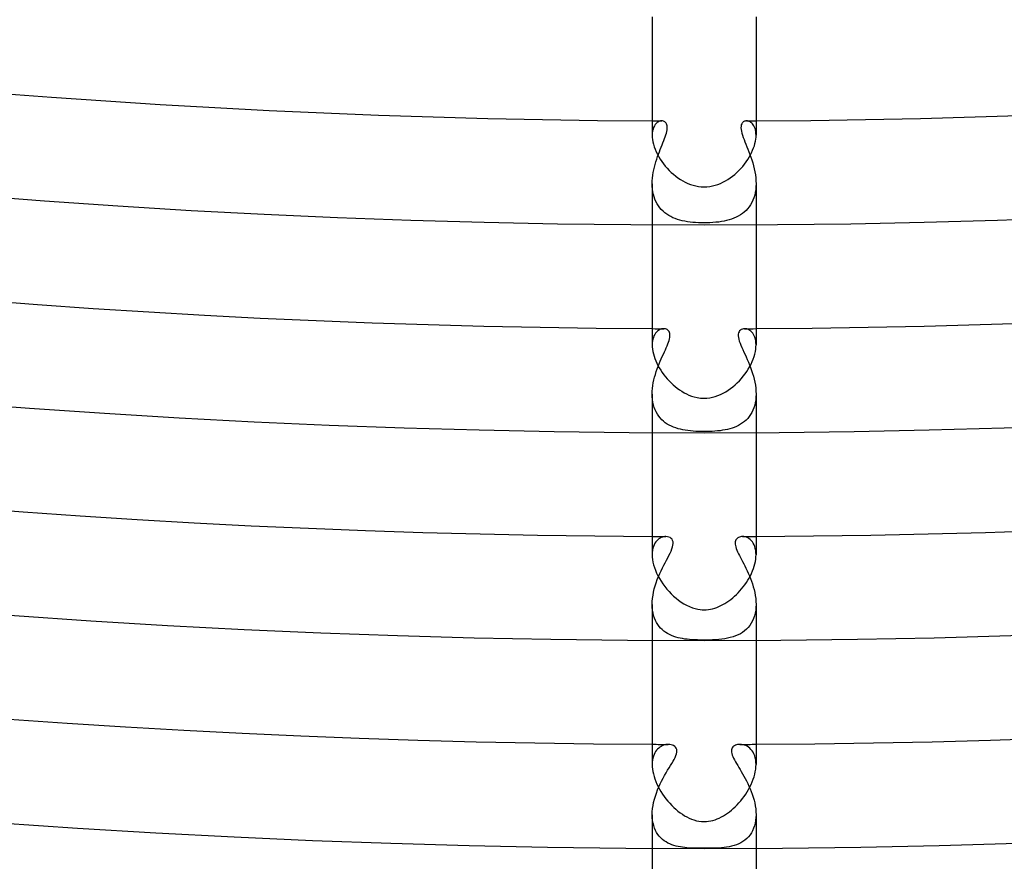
# Model space of a CAD drawing. Header units: millimetres. Extents: x -430 to 430, y -430 to 430.
# Tile 43 of 116: x -26 to 12, y -373 to -341. Entities that reach past the tile are written whole.
import ezdxf

# ---------------------------------------------------------------- set-up
doc = ezdxf.new("R2010")
doc.units = ezdxf.units.MM
doc.layers.add('HIDDEN', color=7, linetype='Continuous')
doc.layers.add('THICK', color=7, linetype='Continuous')

msp = doc.modelspace()

# ---------------------------------------------------------------- linework, layer by layer
at = {"layer": 'HIDDEN'}
for p, q in [((-1.846, -345.093), (-1.883, -345.136)), ((-1.806, -345.058), (-1.846, -345.093)), ((-1.763, -345.031), (-1.806, -345.058)), ((-1.72, -345.012), (-1.763, -345.031)), ((-1.676, -345), (-1.72, -345.012)), ((-1.631, -344.996), (-1.676, -345)), ((-1.599, -344.999), (-1.631, -344.996)), ((-1.568, -345.006), (-1.599, -344.999)), ((-1.538, -345.017), (-1.568, -345.006)), ((-1.51, -345.034), (-1.538, -345.017)), ((-1.485, -345.055), (-1.51, -345.034)), ((-1.464, -345.081), (-1.485, -345.055)), ((-1.446, -345.112), (-1.464, -345.081)), ((1.465, -345.078), (1.446, -345.111)), ((1.487, -345.053), (1.465, -345.078)), ((1.51, -345.034), (1.487, -345.053)), ((1.532, -345.02), (1.51, -345.034)), ((1.555, -345.01), (1.532, -345.02)), ((1.58, -345.002), (1.555, -345.01)), ((1.605, -344.998), (1.58, -345.002)), ((1.631, -344.996), (1.605, -344.998)), ((1.665, -344.998), (1.631, -344.996)), ((1.699, -345.005), (1.665, -344.998)), ((1.734, -345.017), (1.699, -345.005)), ((1.768, -345.033), (1.734, -345.017)), ((1.801, -345.055), (1.768, -345.033)), ((1.834, -345.081), (1.801, -345.055)), ((1.864, -345.113), (1.834, -345.081)), ((-1.996, -345.463), (-2, -345.549)), ((-1.985, -345.383), (-1.996, -345.463)), ((-1.968, -345.31), (-1.985, -345.383)), ((-1.945, -345.245), (-1.968, -345.31)), ((-1.916, -345.187), (-1.945, -345.245)), ((-1.883, -345.136), (-1.916, -345.187)), ((-1.472, -345.533), (-1.452, -345.465)), ((-1.452, -345.465), (-1.436, -345.401)), ((-1.432, -345.148), (-1.446, -345.112)), ((-1.436, -345.401), (-1.425, -345.341)), ((-1.422, -345.189), (-1.432, -345.148)), ((-1.425, -345.341), (-1.419, -345.286)), ((-1.418, -345.235), (-1.422, -345.189)), ((-1.419, -345.286), (-1.418, -345.235)), ((1.421, -345.203), (1.418, -345.261)), ((1.418, -345.261), (1.423, -345.324)), ((1.43, -345.153), (1.421, -345.203)), ((1.423, -345.324), (1.435, -345.394)), ((1.446, -345.111), (1.43, -345.153)), ((1.435, -345.394), (1.453, -345.469)), ((1.453, -345.469), (1.477, -345.548)), ((1.893, -345.15), (1.864, -345.113)), ((1.919, -345.191), (1.893, -345.15)), ((1.942, -345.238), (1.919, -345.191)), ((1.962, -345.29), (1.942, -345.238)), ((1.978, -345.347), (1.962, -345.29)), ((1.99, -345.409), (1.978, -345.347)), ((1.997, -345.476), (1.99, -345.409)), ((2, -345.548), (1.997, -345.476)), ((-1.619, -345.919), (-1.586, -345.836)), ((-1.586, -345.836), (-1.554, -345.756)), ((-1.554, -345.756), (-1.524, -345.679)), ((-1.524, -345.679), (-1.496, -345.604)), ((-1.496, -345.604), (-1.472, -345.533)), ((1.477, -345.548), (1.506, -345.631)), ((1.506, -345.631), (1.538, -345.716)), ((1.538, -345.716), (1.573, -345.805)), ((1.573, -345.805), (1.61, -345.896)), ((-1.76, -346.277), (-1.725, -346.184)), ((-1.725, -346.184), (-1.689, -346.093)), ((-1.689, -346.093), (-1.654, -346.005)), ((-1.654, -346.005), (-1.619, -345.919)), ((1.61, -345.896), (1.647, -345.989)), ((1.647, -345.989), (1.686, -346.085)), ((1.686, -346.085), (1.725, -346.185)), ((1.725, -346.185), (1.764, -346.288)), ((-1.889, -346.672), (-1.859, -346.57)), ((-1.859, -346.57), (-1.828, -346.47)), ((-1.828, -346.47), (-1.794, -346.373)), ((-1.794, -346.373), (-1.76, -346.277)), ((1.764, -346.288), (1.801, -346.393)), ((1.801, -346.393), (1.838, -346.502)), ((1.838, -346.502), (1.872, -346.612)), ((1.872, -346.612), (1.903, -346.725)), ((-1.977, -347.092), (-1.96, -346.985)), ((-1.96, -346.985), (-1.94, -346.88)), ((-1.94, -346.88), (-1.916, -346.775)), ((-1.916, -346.775), (-1.889, -346.672)), ((1.903, -346.725), (1.931, -346.84)), ((1.931, -346.84), (1.955, -346.955)), ((1.955, -346.955), (1.974, -347.07)), ((-2, -347.414), (-1.997, -347.307)), ((-1.997, -347.307), (-1.989, -347.199)), ((-1.989, -347.199), (-1.977, -347.092)), ((1.974, -347.07), (1.988, -347.186)), ((1.988, -347.186), (1.997, -347.301)), ((1.997, -347.301), (2, -347.416)), ((-1.997, -347.519), (-2, -347.414)), ((-2, -347.415), (-2, -348.994)), ((-1.989, -347.624), (-1.997, -347.519)), ((-1.975, -347.727), (-1.989, -347.624)), ((-1.954, -347.826), (-1.975, -347.727)), ((1.97, -347.752), (1.947, -347.857)), ((1.987, -347.643), (1.97, -347.752)), ((1.997, -347.531), (1.987, -347.643)), ((2, -347.416), (1.997, -347.531)), ((2, -347.415), (2, -348.994)), ((-1.928, -347.922), (-1.954, -347.826)), ((-1.896, -348.015), (-1.928, -347.922)), ((-1.857, -348.104), (-1.896, -348.015)), ((-1.813, -348.188), (-1.857, -348.104)), ((1.88, -348.052), (1.838, -348.143)), ((1.917, -347.957), (1.88, -348.052)), ((1.947, -347.857), (1.917, -347.957)), ((-1.763, -348.267), (-1.813, -348.188)), ((-1.709, -348.341), (-1.763, -348.267)), ((-1.649, -348.41), (-1.709, -348.341)), ((-1.584, -348.474), (-1.649, -348.41)), ((-1.515, -348.534), (-1.584, -348.474)), ((1.544, -348.51), (1.472, -348.567)), ((1.613, -348.447), (1.544, -348.51)), ((1.676, -348.38), (1.613, -348.447)), ((1.735, -348.306), (1.676, -348.38)), ((1.789, -348.227), (1.735, -348.306)), ((1.838, -348.143), (1.789, -348.227)), ((-1.442, -348.588), (-1.515, -348.534)), ((-1.365, -348.637), (-1.442, -348.588)), ((-1.284, -348.682), (-1.365, -348.637)), ((-1.201, -348.722), (-1.284, -348.682)), ((-1.114, -348.757), (-1.201, -348.722)), ((-1.025, -348.788), (-1.114, -348.757)), ((-0.934, -348.816), (-1.025, -348.788)), ((-0.84, -348.839), (-0.934, -348.816)), ((-0.744, -348.86), (-0.84, -348.839)), ((-0.644, -348.877), (-0.744, -348.86)), ((-0.542, -348.891), (-0.644, -348.877)), ((-0.437, -348.903), (-0.542, -348.891)), ((0.56, -348.889), (0.451, -348.901)), ((0.666, -348.873), (0.56, -348.889)), ((0.768, -348.855), (0.666, -348.873)), ((0.867, -348.833), (0.768, -348.855)), ((0.962, -348.808), (0.867, -348.833)), ((1.055, -348.779), (0.962, -348.808)), ((1.145, -348.745), (1.055, -348.779)), ((1.232, -348.708), (1.145, -348.745)), ((1.315, -348.665), (1.232, -348.708)), ((1.395, -348.619), (1.315, -348.665)), ((1.472, -348.567), (1.395, -348.619)), ((-0.329, -348.911), (-0.437, -348.903)), ((-0.22, -348.918), (-0.329, -348.911)), ((-0.11, -348.921), (-0.22, -348.918)), ((0, -348.922), (-0.11, -348.921)), ((0.113, -348.921), (0, -348.922)), ((0.226, -348.917), (0.113, -348.921)), ((0.34, -348.911), (0.226, -348.917)), ((0.451, -348.901), (0.34, -348.911)), ((-1.763, -353.063), (-1.802, -353.093)), ((-1.722, -353.039), (-1.763, -353.063)), ((-1.681, -353.02), (-1.722, -353.039)), ((-1.64, -353.007), (-1.681, -353.02)), ((-1.598, -352.999), (-1.64, -353.007)), ((-1.558, -352.997), (-1.598, -352.999)), ((-1.522, -352.999), (-1.558, -352.997)), ((-1.487, -353.006), (-1.522, -352.999)), ((-1.453, -353.017), (-1.487, -353.006)), ((-1.422, -353.033), (-1.453, -353.017)), ((-1.394, -353.053), (-1.422, -353.033)), ((-1.369, -353.079), (-1.394, -353.053)), ((1.398, -353.05), (1.368, -353.08)), ((1.433, -353.027), (1.398, -353.05)), ((1.472, -353.01), (1.433, -353.027)), ((1.514, -353), (1.472, -353.01)), ((1.558, -352.997), (1.514, -353)), ((1.598, -352.999), (1.558, -352.997)), ((1.639, -353.006), (1.598, -352.999)), ((1.68, -353.019), (1.639, -353.006)), ((1.721, -353.038), (1.68, -353.019)), ((1.761, -353.062), (1.721, -353.038)), ((1.8, -353.092), (1.761, -353.062)), ((-1.974, -353.395), (-1.988, -353.465)), ((-1.955, -353.331), (-1.974, -353.395)), ((-1.932, -353.272), (-1.955, -353.331)), ((-1.904, -353.219), (-1.932, -353.272)), ((-1.873, -353.171), (-1.904, -353.219)), ((-1.839, -353.129), (-1.873, -353.171)), ((-1.802, -353.093), (-1.839, -353.129)), ((-1.348, -353.109), (-1.369, -353.079)), ((-1.349, -353.451), (-1.332, -353.39)), ((-1.331, -353.144), (-1.348, -353.109)), ((-1.332, -353.39), (-1.321, -353.332)), ((-1.32, -353.184), (-1.331, -353.144)), ((-1.321, -353.332), (-1.315, -353.278)), ((-1.315, -353.229), (-1.32, -353.184)), ((-1.315, -353.278), (-1.315, -353.229)), ((1.316, -353.211), (1.314, -353.268)), ((1.314, -353.268), (1.32, -353.331)), ((1.326, -353.161), (1.316, -353.211)), ((1.32, -353.331), (1.334, -353.399)), ((1.344, -353.117), (1.326, -353.161)), ((1.334, -353.399), (1.355, -353.471)), ((1.368, -353.08), (1.344, -353.117)), ((1.837, -353.127), (1.8, -353.092)), ((1.871, -353.169), (1.837, -353.127)), ((1.903, -353.216), (1.871, -353.169)), ((1.93, -353.269), (1.903, -353.216)), ((1.954, -353.328), (1.93, -353.269)), ((1.974, -353.393), (1.954, -353.328)), ((1.988, -353.463), (1.974, -353.393)), ((-1.997, -353.541), (-2, -353.62)), ((-1.988, -353.465), (-1.997, -353.541)), ((-1.531, -353.892), (-1.494, -353.81)), ((-1.494, -353.81), (-1.458, -353.732)), ((-1.458, -353.732), (-1.426, -353.656)), ((-1.426, -353.656), (-1.396, -353.585)), ((-1.396, -353.585), (-1.37, -353.516)), ((-1.37, -353.516), (-1.349, -353.451)), ((1.355, -353.471), (1.382, -353.548)), ((1.382, -353.548), (1.414, -353.629)), ((1.414, -353.629), (1.45, -353.714)), ((1.45, -353.714), (1.49, -353.802)), ((1.49, -353.802), (1.532, -353.893)), ((1.997, -353.539), (1.988, -353.463)), ((2, -353.62), (1.997, -353.539)), ((-1.692, -354.251), (-1.652, -354.157)), ((-1.652, -354.157), (-1.611, -354.066)), ((-1.611, -354.066), (-1.571, -353.977)), ((-1.571, -353.977), (-1.531, -353.892)), ((1.532, -353.893), (1.575, -353.987)), ((1.575, -353.987), (1.619, -354.084)), ((1.619, -354.084), (1.663, -354.183)), ((1.663, -354.183), (1.707, -354.285)), ((-1.844, -354.65), (-1.809, -354.547)), ((-1.809, -354.547), (-1.772, -354.446)), ((-1.772, -354.446), (-1.732, -354.347)), ((-1.732, -354.347), (-1.692, -354.251)), ((1.707, -354.285), (1.749, -354.39)), ((1.749, -354.39), (1.791, -354.496)), ((1.791, -354.496), (1.83, -354.606)), ((-1.934, -354.968), (-1.907, -354.861)), ((-1.907, -354.861), (-1.877, -354.754)), ((-1.877, -354.754), (-1.844, -354.65)), ((1.83, -354.606), (1.866, -354.716)), ((1.866, -354.716), (1.899, -354.829)), ((1.899, -354.829), (1.928, -354.943)), ((1.928, -354.943), (1.953, -355.057)), ((-1.997, -355.404), (-1.989, -355.295)), ((-1.989, -355.295), (-1.975, -355.186)), ((-1.975, -355.186), (-1.957, -355.077)), ((-1.957, -355.077), (-1.934, -354.968)), ((1.953, -355.057), (1.973, -355.172)), ((1.973, -355.172), (1.988, -355.287)), ((1.988, -355.287), (1.997, -355.401)), ((-2, -355.513), (-1.997, -355.404)), ((-1.997, -355.62), (-2, -355.513)), ((-2, -355.514), (-2, -356.994)), ((-1.988, -355.726), (-1.997, -355.62)), ((1.997, -355.626), (1.987, -355.735)), ((1.997, -355.401), (2, -355.514)), ((2, -355.514), (1.997, -355.626)), ((2, -355.514), (2, -356.994)), ((-1.972, -355.829), (-1.988, -355.726)), ((-1.951, -355.929), (-1.972, -355.829)), ((-1.922, -356.025), (-1.951, -355.929)), ((-1.888, -356.116), (-1.922, -356.025)), ((1.917, -356.039), (1.881, -356.131)), ((1.947, -355.943), (1.917, -356.039)), ((1.97, -355.841), (1.947, -355.943)), ((1.987, -355.735), (1.97, -355.841)), ((-1.848, -356.202), (-1.888, -356.116)), ((-1.802, -356.284), (-1.848, -356.202)), ((-1.75, -356.361), (-1.802, -356.284)), ((-1.693, -356.432), (-1.75, -356.361)), ((-1.632, -356.498), (-1.693, -356.432)), ((1.68, -356.447), (1.618, -356.512)), ((1.738, -356.376), (1.68, -356.447)), ((1.792, -356.3), (1.738, -356.376)), ((1.839, -356.219), (1.792, -356.3)), ((1.881, -356.131), (1.839, -356.219)), ((-1.566, -356.559), (-1.632, -356.498)), ((-1.495, -356.614), (-1.566, -356.559)), ((-1.42, -356.665), (-1.495, -356.614)), ((-1.343, -356.71), (-1.42, -356.665)), ((-1.262, -356.751), (-1.343, -356.71)), ((-1.178, -356.786), (-1.262, -356.751)), ((-1.091, -356.818), (-1.178, -356.786)), ((-1.003, -356.846), (-1.091, -356.818)), ((-0.912, -356.869), (-1.003, -356.846)), ((0.988, -356.85), (0.899, -356.872)), ((1.076, -356.823), (0.988, -356.85)), ((1.161, -356.793), (1.076, -356.823)), ((1.245, -356.758), (1.161, -356.793)), ((1.326, -356.719), (1.245, -356.758)), ((1.404, -356.675), (1.326, -356.719)), ((1.479, -356.626), (1.404, -356.675)), ((1.55, -356.571), (1.479, -356.626)), ((1.618, -356.512), (1.55, -356.571)), ((-0.82, -356.889), (-0.912, -356.869)), ((-0.726, -356.906), (-0.82, -356.889)), ((-0.629, -356.92), (-0.726, -356.906)), ((-0.529, -356.932), (-0.629, -356.92)), ((-0.426, -356.941), (-0.529, -356.932)), ((-0.321, -356.948), (-0.426, -356.941)), ((-0.214, -356.953), (-0.321, -356.948)), ((-0.107, -356.956), (-0.214, -356.953)), ((0, -356.957), (-0.107, -356.956)), ((0.104, -356.956), (0, -356.957)), ((0.209, -356.953), (0.104, -356.956)), ((0.314, -356.949), (0.209, -356.953)), ((0.417, -356.942), (0.314, -356.949)), ((0.518, -356.933), (0.417, -356.942)), ((0.617, -356.922), (0.518, -356.933)), ((0.714, -356.908), (0.617, -356.922)), ((0.808, -356.892), (0.714, -356.908)), ((0.899, -356.872), (0.808, -356.892)), ((-1.608, -361.018), (-1.652, -361.035)), ((-1.563, -361.006), (-1.608, -361.018)), ((-1.518, -360.999), (-1.563, -361.006)), ((-1.474, -360.997), (-1.518, -360.999)), ((-1.417, -361.002), (-1.474, -360.997)), ((-1.363, -361.015), (-1.417, -361.002)), ((-1.314, -361.036), (-1.363, -361.015)), ((1.327, -361.029), (1.296, -361.047)), ((1.361, -361.015), (1.327, -361.029)), ((1.398, -361.005), (1.361, -361.015)), ((1.435, -360.999), (1.398, -361.005)), ((1.474, -360.997), (1.435, -360.999)), ((1.526, -361), (1.474, -360.997)), ((1.578, -361.01), (1.526, -361)), ((1.629, -361.026), (1.578, -361.01)), ((1.679, -361.048), (1.629, -361.026)), ((-1.95, -361.377), (-1.971, -361.447)), ((-1.924, -361.313), (-1.95, -361.377)), ((-1.893, -361.255), (-1.924, -361.313)), ((-1.859, -361.204), (-1.893, -361.255)), ((-1.822, -361.158), (-1.859, -361.204)), ((-1.782, -361.119), (-1.822, -361.158)), ((-1.74, -361.085), (-1.782, -361.119)), ((-1.697, -361.057), (-1.74, -361.085)), ((-1.652, -361.035), (-1.697, -361.057)), ((-1.272, -361.066), (-1.314, -361.036)), ((-1.237, -361.103), (-1.272, -361.066)), ((-1.242, -361.474), (-1.217, -361.398)), ((-1.212, -361.148), (-1.237, -361.103)), ((-1.217, -361.398), (-1.2, -361.327)), ((-1.197, -361.201), (-1.212, -361.148)), ((-1.2, -361.327), (-1.193, -361.261)), ((-1.193, -361.261), (-1.197, -361.201)), ((1.198, -361.198), (1.193, -361.242)), ((1.193, -361.242), (1.195, -361.29)), ((1.195, -361.29), (1.203, -361.342)), ((1.208, -361.159), (1.198, -361.198)), ((1.203, -361.342), (1.217, -361.399)), ((1.224, -361.125), (1.208, -361.159)), ((1.217, -361.399), (1.237, -361.459)), ((1.244, -361.095), (1.224, -361.125)), ((1.268, -361.069), (1.244, -361.095)), ((1.296, -361.047), (1.268, -361.069)), ((1.728, -361.077), (1.679, -361.048)), ((1.774, -361.112), (1.728, -361.077)), ((1.817, -361.153), (1.774, -361.112)), ((1.857, -361.201), (1.817, -361.153)), ((1.893, -361.254), (1.857, -361.201)), ((1.924, -361.314), (1.893, -361.254)), ((1.951, -361.379), (1.924, -361.314)), ((1.972, -361.451), (1.951, -361.379)), ((-1.997, -361.606), (-2, -361.694)), ((-1.987, -361.523), (-1.997, -361.606)), ((-1.971, -361.447), (-1.987, -361.523)), ((-1.403, -361.815), (-1.357, -361.726)), ((-1.357, -361.726), (-1.314, -361.639)), ((-1.314, -361.639), (-1.275, -361.555)), ((-1.275, -361.555), (-1.242, -361.474)), ((1.237, -361.459), (1.261, -361.523)), ((1.261, -361.523), (1.291, -361.589)), ((1.291, -361.589), (1.324, -361.659)), ((1.324, -361.659), (1.36, -361.731)), ((1.36, -361.731), (1.398, -361.806)), ((1.987, -361.528), (1.972, -361.451)), ((1.997, -361.609), (1.987, -361.528)), ((2, -361.695), (1.997, -361.609)), ((-1.605, -362.206), (-1.553, -362.103)), ((-1.553, -362.103), (-1.502, -362.003)), ((-1.502, -362.003), (-1.452, -361.907)), ((-1.452, -361.907), (-1.403, -361.815)), ((1.398, -361.806), (1.439, -361.883)), ((1.439, -361.883), (1.48, -361.962)), ((1.48, -361.962), (1.523, -362.044)), ((1.523, -362.044), (1.567, -362.13)), ((1.567, -362.13), (1.612, -362.22)), ((-1.803, -362.655), (-1.756, -362.539)), ((-1.756, -362.539), (-1.707, -362.424)), ((-1.707, -362.424), (-1.657, -362.314)), ((-1.657, -362.314), (-1.605, -362.206)), ((1.612, -362.22), (1.656, -362.312)), ((1.656, -362.312), (1.7, -362.408)), ((1.7, -362.408), (1.743, -362.507)), ((1.743, -362.507), (1.785, -362.609)), ((-1.918, -363.013), (-1.884, -362.893)), ((-1.884, -362.893), (-1.845, -362.773)), ((-1.845, -362.773), (-1.803, -362.655)), ((1.785, -362.609), (1.824, -362.714)), ((1.824, -362.714), (1.861, -362.822)), ((1.861, -362.822), (1.895, -362.931)), ((-1.986, -363.376), (-1.969, -363.256)), ((-1.969, -363.256), (-1.946, -363.134)), ((-1.946, -363.134), (-1.918, -363.013)), ((1.895, -362.931), (1.925, -363.041)), ((1.925, -363.041), (1.95, -363.154)), ((1.95, -363.154), (1.971, -363.267)), ((1.971, -363.267), (1.987, -363.381)), ((-2, -363.61), (-1.997, -363.494)), ((-1.996, -363.724), (-2, -363.61)), ((-2, -363.61), (-2, -364.995)), ((-1.997, -363.494), (-1.986, -363.376)), ((1.987, -363.381), (1.997, -363.495)), ((1.997, -363.495), (2, -363.608)), ((2, -363.608), (1.997, -363.722)), ((2, -363.61), (2, -364.995)), ((-1.986, -363.834), (-1.996, -363.724)), ((-1.968, -363.939), (-1.986, -363.834)), ((-1.944, -364.039), (-1.968, -363.939)), ((-1.913, -364.134), (-1.944, -364.039)), ((1.942, -364.047), (1.908, -364.147)), ((1.967, -363.942), (1.942, -364.047)), ((1.986, -363.834), (1.967, -363.942)), ((1.997, -363.722), (1.986, -363.834)), ((-1.876, -364.223), (-1.913, -364.134)), ((-1.834, -364.306), (-1.876, -364.223)), ((-1.786, -364.383), (-1.834, -364.306)), ((-1.733, -364.455), (-1.786, -364.383)), ((1.763, -364.415), (1.702, -364.492)), ((1.818, -364.332), (1.763, -364.415)), ((1.867, -364.243), (1.818, -364.332)), ((1.908, -364.147), (1.867, -364.243)), ((-1.676, -364.521), (-1.733, -364.455)), ((-1.614, -364.581), (-1.676, -364.521)), ((-1.549, -364.636), (-1.614, -364.581)), ((-1.48, -364.686), (-1.549, -364.636)), ((-1.407, -364.731), (-1.48, -364.686)), ((-1.332, -364.772), (-1.407, -364.731)), ((-1.254, -364.807), (-1.332, -364.772)), ((-1.173, -364.839), (-1.254, -364.807)), ((1.306, -364.784), (1.212, -364.824)), ((1.396, -364.738), (1.306, -364.784)), ((1.481, -364.685), (1.396, -364.738)), ((1.56, -364.627), (1.481, -364.685)), ((1.634, -364.562), (1.56, -364.627)), ((1.702, -364.492), (1.634, -364.562)), ((-1.09, -364.867), (-1.173, -364.839)), ((-1.005, -364.89), (-1.09, -364.867)), ((-0.919, -364.91), (-1.005, -364.89)), ((-0.832, -364.927), (-0.919, -364.91)), ((-0.744, -364.941), (-0.832, -364.927)), ((-0.655, -364.952), (-0.744, -364.941)), ((-0.565, -364.961), (-0.655, -364.952)), ((-0.471, -364.969), (-0.565, -364.961)), ((-0.367, -364.975), (-0.471, -364.969)), ((-0.254, -364.979), (-0.367, -364.975)), ((-0.131, -364.982), (-0.254, -364.979)), ((0, -364.983), (-0.131, -364.982)), ((0.101, -364.983), (0, -364.983)), ((0.208, -364.981), (0.101, -364.983)), ((0.321, -364.977), (0.208, -364.981)), ((0.441, -364.971), (0.321, -364.977)), ((0.56, -364.962), (0.441, -364.971)), ((0.677, -364.95), (0.56, -364.962)), ((0.792, -364.934), (0.677, -364.95)), ((0.902, -364.914), (0.792, -364.934)), ((1.009, -364.889), (0.902, -364.914)), ((1.113, -364.859), (1.009, -364.889)), ((1.212, -364.824), (1.113, -364.859)), ((-1.9, -369.327), (-1.929, -369.388)), ((-1.868, -369.271), (-1.9, -369.327)), ((-1.832, -369.221), (-1.868, -369.271)), ((-1.792, -369.176), (-1.832, -369.221)), ((-1.75, -369.137), (-1.792, -369.176)), ((-1.706, -369.102), (-1.75, -369.137)), ((-1.661, -369.073), (-1.706, -369.102)), ((-1.614, -369.049), (-1.661, -369.073)), ((-1.566, -369.03), (-1.614, -369.049)), ((-1.519, -369.015), (-1.566, -369.03)), ((-1.471, -369.005), (-1.519, -369.015)), ((-1.425, -368.999), (-1.471, -369.005)), ((-1.379, -368.997), (-1.425, -368.999)), ((-1.324, -369.001), (-1.379, -368.997)), ((-1.271, -369.01), (-1.324, -369.001)), ((-1.221, -369.025), (-1.271, -369.01)), ((-1.175, -369.046), (-1.221, -369.025)), ((-1.134, -369.073), (-1.175, -369.046)), ((-1.1, -369.106), (-1.134, -369.073)), ((-1.074, -369.146), (-1.1, -369.106)), ((-1.09, -369.431), (-1.067, -369.365)), ((-1.057, -369.192), (-1.074, -369.146)), ((-1.067, -369.365), (-1.054, -369.302)), ((-1.05, -369.245), (-1.057, -369.192)), ((-1.054, -369.302), (-1.05, -369.245)), ((1.054, -369.205), (1.05, -369.249)), ((1.05, -369.249), (1.053, -369.299)), ((1.053, -369.299), (1.064, -369.352)), ((1.066, -369.164), (1.054, -369.205)), ((1.064, -369.352), (1.082, -369.409)), ((1.084, -369.129), (1.066, -369.164)), ((1.108, -369.098), (1.084, -369.129)), ((1.136, -369.072), (1.108, -369.098)), ((1.169, -369.05), (1.136, -369.072)), ((1.205, -369.031), (1.169, -369.05)), ((1.244, -369.017), (1.205, -369.031)), ((1.287, -369.006), (1.244, -369.017)), ((1.332, -369), (1.287, -369.006)), ((1.379, -368.997), (1.332, -369)), ((1.434, -369), (1.379, -368.997)), ((1.491, -369.009), (1.434, -369)), ((1.547, -369.023), (1.491, -369.009)), ((1.603, -369.044), (1.547, -369.023)), ((1.657, -369.071), (1.603, -369.044)), ((1.709, -369.104), (1.657, -369.071)), ((1.759, -369.144), (1.709, -369.104)), ((1.805, -369.19), (1.759, -369.144)), ((1.848, -369.242), (1.805, -369.19)), ((1.886, -369.3), (1.848, -369.242)), ((1.919, -369.365), (1.886, -369.3)), ((1.947, -369.435), (1.919, -369.365)), ((-1.997, -369.685), (-2, -369.772)), ((-1.988, -369.603), (-1.997, -369.685)), ((-1.974, -369.526), (-1.988, -369.603)), ((-1.954, -369.454), (-1.974, -369.526)), ((-1.929, -369.388), (-1.954, -369.454)), ((-1.295, -369.812), (-1.245, -369.728)), ((-1.245, -369.728), (-1.198, -369.648)), ((-1.198, -369.648), (-1.157, -369.573)), ((-1.157, -369.573), (-1.12, -369.501)), ((-1.12, -369.501), (-1.09, -369.431)), ((1.082, -369.409), (1.106, -369.468)), ((1.106, -369.468), (1.135, -369.531)), ((1.135, -369.531), (1.17, -369.597)), ((1.17, -369.597), (1.208, -369.665)), ((1.208, -369.665), (1.249, -369.736)), ((1.249, -369.736), (1.293, -369.809)), ((1.97, -369.511), (1.947, -369.435)), ((1.987, -369.593), (1.97, -369.511)), ((1.997, -369.681), (1.987, -369.593)), ((2, -369.772), (1.997, -369.681)), ((-1.521, -370.194), (-1.462, -370.092)), ((-1.462, -370.092), (-1.405, -369.994)), ((-1.405, -369.994), (-1.349, -369.901)), ((-1.349, -369.901), (-1.295, -369.812)), ((1.293, -369.809), (1.338, -369.883)), ((1.338, -369.883), (1.385, -369.961)), ((1.385, -369.961), (1.433, -370.042)), ((1.433, -370.042), (1.483, -370.127)), ((1.483, -370.127), (1.533, -370.215)), ((-1.691, -370.52), (-1.636, -370.409)), ((-1.636, -370.409), (-1.579, -370.3)), ((-1.579, -370.3), (-1.521, -370.194)), ((1.533, -370.215), (1.583, -370.306)), ((1.583, -370.306), (1.632, -370.401)), ((1.632, -370.401), (1.681, -370.499)), ((1.681, -370.499), (1.728, -370.6)), ((-1.878, -370.988), (-1.837, -370.869)), ((-1.837, -370.869), (-1.792, -370.751)), ((-1.792, -370.751), (-1.743, -370.635)), ((-1.743, -370.635), (-1.691, -370.52)), ((1.728, -370.6), (1.773, -370.705)), ((1.773, -370.705), (1.816, -370.811)), ((1.816, -370.811), (1.855, -370.92)), ((-1.968, -371.349), (-1.944, -371.229)), ((-1.944, -371.229), (-1.914, -371.108)), ((-1.914, -371.108), (-1.878, -370.988)), ((1.855, -370.92), (1.891, -371.03)), ((1.891, -371.03), (1.922, -371.141)), ((1.922, -371.141), (1.949, -371.253)), ((1.949, -371.253), (1.971, -371.367)), ((-2, -371.704), (-1.996, -371.588)), ((-1.996, -371.588), (-1.986, -371.469)), ((-1.986, -371.469), (-1.968, -371.349)), ((1.971, -371.367), (1.987, -371.48)), ((1.987, -371.48), (1.997, -371.592)), ((1.997, -371.592), (2, -371.704)), ((-1.996, -371.816), (-2, -371.704)), ((-2, -371.704), (-2, -372.995)), ((-1.985, -371.924), (-1.996, -371.816)), ((-1.967, -372.028), (-1.985, -371.924)), ((-1.942, -372.126), (-1.967, -372.028)), ((1.985, -371.925), (1.967, -372.031)), ((1.996, -371.816), (1.985, -371.925)), ((2, -371.704), (1.996, -371.816)), ((2, -371.704), (2, -372.995)), ((-1.911, -372.219), (-1.942, -372.126)), ((-1.873, -372.306), (-1.911, -372.219)), ((-1.829, -372.388), (-1.873, -372.306)), ((-1.78, -372.463), (-1.829, -372.388)), ((1.82, -372.403), (1.767, -372.481)), ((1.867, -372.319), (1.82, -372.403)), ((1.907, -372.228), (1.867, -372.319)), ((1.941, -372.132), (1.907, -372.228)), ((1.967, -372.031), (1.941, -372.132)), ((-1.726, -372.532), (-1.78, -372.463)), ((-1.667, -372.596), (-1.726, -372.532)), ((-1.604, -372.653), (-1.667, -372.596)), ((-1.537, -372.706), (-1.604, -372.653)), ((-1.466, -372.752), (-1.537, -372.706)), ((-1.393, -372.794), (-1.466, -372.752)), ((1.417, -372.781), (1.333, -372.823)), ((1.497, -372.733), (1.417, -372.781)), ((1.572, -372.679), (1.497, -372.733)), ((1.642, -372.619), (1.572, -372.679)), ((1.707, -372.553), (1.642, -372.619)), ((1.767, -372.481), (1.707, -372.553)), ((-1.318, -372.83), (-1.393, -372.794)), ((-1.24, -372.862), (-1.318, -372.83)), ((-1.161, -372.889), (-1.24, -372.862)), ((-1.08, -372.912), (-1.161, -372.889)), ((-0.998, -372.931), (-1.08, -372.912)), ((-0.916, -372.947), (-0.998, -372.931)), ((-0.833, -372.96), (-0.916, -372.947)), ((-0.748, -372.971), (-0.833, -372.96)), ((-0.66, -372.979), (-0.748, -372.971)), ((-0.571, -372.986), (-0.66, -372.979)), ((-0.479, -372.99), (-0.571, -372.986)), ((-0.385, -372.994), (-0.479, -372.99)), ((-0.29, -372.996), (-0.385, -372.994)), ((-0.194, -372.997), (-0.29, -372.996)), ((-0.098, -372.998), (-0.194, -372.997)), ((0, -372.998), (-0.098, -372.998)), ((0.061, -372.998), (0, -372.998)), ((0.127, -372.998), (0.061, -372.998)), ((0.2, -372.997), (0.127, -372.998)), ((0.281, -372.996), (0.2, -372.997)), ((0.368, -372.994), (0.281, -372.996)), ((0.463, -372.991), (0.368, -372.994)), ((0.564, -372.986), (0.463, -372.991)), ((0.666, -372.979), (0.564, -372.986)), ((0.766, -372.969), (0.666, -372.979)), ((0.866, -372.955), (0.766, -372.969)), ((0.964, -372.938), (0.866, -372.955)), ((1.06, -372.917), (0.964, -372.938)), ((1.154, -372.891), (1.06, -372.917)), ((1.245, -372.86), (1.154, -372.891)), ((1.333, -372.823), (1.245, -372.86))]:
    msp.add_line(p, q, dxfattribs=at)
for radius, start, end in [(345, 269.66788, 269.72907), (345, 270.27097, 270.33216), (353, 269.67538, 269.74712), (353, 270.25286, 270.3246), (361, 269.68254, 269.76597), (361, 270.23401, 270.31744), (369, 269.68948, 269.7859), (369, 270.21413, 270.31056)]:
    msp.add_arc((0, 0), radius, start, end, dxfattribs=at)
at = {"layer": 'THICK'}
for p, q in [((-2, -340.994), (-2, -345.549)), ((2, -340.994), (2, -345.548)), ((-2, -345.549), (-1.997, -345.631)), ((-1.997, -345.631), (-1.987, -345.717)), ((-1.987, -345.717), (-1.972, -345.807)), ((-1.972, -345.807), (-1.949, -345.899)), ((1.958, -345.865), (1.977, -345.781)), ((1.977, -345.781), (1.99, -345.7)), ((1.99, -345.7), (1.998, -345.622)), ((1.998, -345.622), (2, -345.548)), ((-1.949, -345.899), (-1.92, -345.993)), ((-1.92, -345.993), (-1.886, -346.088)), ((-1.886, -346.088), (-1.845, -346.183)), ((-1.845, -346.183), (-1.799, -346.279)), ((1.783, -346.309), (1.828, -346.22)), ((1.828, -346.22), (1.869, -346.13)), ((1.869, -346.13), (1.904, -346.04)), ((1.904, -346.04), (1.934, -345.952)), ((1.934, -345.952), (1.958, -345.865)), ((-1.799, -346.279), (-1.747, -346.374)), ((-1.747, -346.374), (-1.691, -346.467)), ((-1.691, -346.467), (-1.63, -346.558)), ((-1.63, -346.558), (-1.564, -346.648)), ((1.553, -346.662), (1.617, -346.576)), ((1.617, -346.576), (1.677, -346.488)), ((1.677, -346.488), (1.732, -346.399)), ((1.732, -346.399), (1.783, -346.309)), ((-1.564, -346.648), (-1.495, -346.735)), ((-1.495, -346.735), (-1.422, -346.819)), ((-1.422, -346.819), (-1.345, -346.9)), ((-1.345, -346.9), (-1.265, -346.978)), ((-1.265, -346.978), (-1.182, -347.052)), ((1.177, -347.056), (1.259, -346.983)), ((1.259, -346.983), (1.338, -346.907)), ((1.338, -346.907), (1.413, -346.828)), ((1.413, -346.828), (1.485, -346.746)), ((1.485, -346.746), (1.553, -346.662)), ((-1.182, -347.052), (-1.096, -347.122)), ((-1.096, -347.122), (-1.007, -347.188)), ((-1.007, -347.188), (-0.916, -347.249)), ((-0.916, -347.249), (-0.822, -347.305)), ((-0.822, -347.305), (-0.726, -347.356)), ((-0.726, -347.356), (-0.627, -347.402)), ((0.626, -347.402), (0.724, -347.357)), ((0.724, -347.357), (0.819, -347.307)), ((0.819, -347.307), (0.913, -347.251)), ((0.913, -347.251), (1.003, -347.19)), ((1.003, -347.19), (1.092, -347.125)), ((1.092, -347.125), (1.177, -347.056)), ((-0.627, -347.402), (-0.527, -347.441)), ((-0.527, -347.441), (-0.424, -347.474)), ((-0.424, -347.474), (-0.32, -347.501)), ((-0.32, -347.501), (-0.215, -347.52)), ((-0.215, -347.52), (-0.108, -347.531)), ((-0.108, -347.531), (0, -347.535)), ((0, -347.535), (0.109, -347.531)), ((0.109, -347.531), (0.216, -347.52)), ((0.216, -347.52), (0.321, -347.5)), ((0.321, -347.5), (0.424, -347.474)), ((0.424, -347.474), (0.526, -347.441)), ((0.526, -347.441), (0.626, -347.402)), ((-2, -348.994), (-2, -353.62)), ((2, -348.994), (2, -353.62)), ((-2, -353.62), (-1.997, -353.7)), ((-1.997, -353.7), (-1.989, -353.784)), ((-1.989, -353.784), (-1.975, -353.87)), ((1.973, -353.88), (1.988, -353.79)), ((1.988, -353.79), (1.997, -353.703)), ((1.997, -353.703), (2, -353.62)), ((-1.975, -353.87), (-1.955, -353.958)), ((-1.955, -353.958), (-1.93, -354.048)), ((-1.93, -354.048), (-1.9, -354.139)), ((-1.9, -354.139), (-1.864, -354.231)), ((1.851, -354.26), (1.891, -354.164)), ((1.891, -354.164), (1.924, -354.067)), ((1.924, -354.067), (1.952, -353.972)), ((1.952, -353.972), (1.973, -353.88)), ((-1.864, -354.231), (-1.823, -354.323)), ((-1.823, -354.323), (-1.777, -354.414)), ((-1.777, -354.414), (-1.727, -354.504)), ((-1.727, -354.504), (-1.673, -354.593)), ((1.641, -354.642), (1.701, -354.548)), ((1.701, -354.548), (1.756, -354.453)), ((1.756, -354.453), (1.806, -354.357)), ((1.806, -354.357), (1.851, -354.26)), ((-1.673, -354.593), (-1.615, -354.68)), ((-1.615, -354.68), (-1.553, -354.766)), ((-1.553, -354.766), (-1.488, -354.849)), ((-1.488, -354.849), (-1.419, -354.93)), ((-1.419, -354.93), (-1.347, -355.008)), ((1.358, -354.998), (1.434, -354.913)), ((1.434, -354.913), (1.507, -354.825)), ((1.507, -354.825), (1.576, -354.735)), ((1.576, -354.735), (1.641, -354.642)), ((-1.347, -355.008), (-1.273, -355.084)), ((-1.273, -355.084), (-1.195, -355.156)), ((-1.195, -355.156), (-1.115, -355.224)), ((-1.115, -355.224), (-1.033, -355.289)), ((-1.033, -355.289), (-0.948, -355.35)), ((0.925, -355.366), (1.017, -355.301)), ((1.017, -355.301), (1.107, -355.231)), ((1.107, -355.231), (1.194, -355.157)), ((1.194, -355.157), (1.277, -355.079)), ((1.277, -355.079), (1.358, -354.998)), ((-0.948, -355.35), (-0.86, -355.407)), ((-0.86, -355.407), (-0.77, -355.46)), ((-0.77, -355.46), (-0.678, -355.508)), ((-0.678, -355.508), (-0.583, -355.55)), ((-0.583, -355.55), (-0.486, -355.587)), ((-0.486, -355.587), (-0.379, -355.62)), ((-0.379, -355.62), (-0.262, -355.647)), ((-0.262, -355.647), (-0.136, -355.665)), ((-0.136, -355.665), (0, -355.671)), ((0, -355.671), (0.11, -355.667)), ((0.11, -355.667), (0.218, -355.654)), ((0.218, -355.654), (0.325, -355.634)), ((0.325, -355.634), (0.429, -355.606)), ((0.429, -355.606), (0.532, -355.57)), ((0.532, -355.57), (0.633, -355.528)), ((0.633, -355.528), (0.733, -355.48)), ((0.733, -355.48), (0.83, -355.426)), ((0.83, -355.426), (0.925, -355.366)), ((-2, -356.994), (-2, -361.695)), ((2, -356.994), (2, -361.695)), ((-2, -361.694), (-1.997, -361.785)), ((-1.997, -361.785), (-1.987, -361.88)), ((1.988, -361.867), (1.997, -361.78)), ((1.997, -361.78), (2, -361.695)), ((-1.987, -361.88), (-1.97, -361.98)), ((-1.97, -361.98), (-1.945, -362.082)), ((-1.945, -362.082), (-1.914, -362.186)), ((1.899, -362.231), (1.929, -362.139)), ((1.929, -362.139), (1.954, -362.047)), ((1.954, -362.047), (1.974, -361.957)), ((1.974, -361.957), (1.988, -361.867)), ((-1.914, -362.186), (-1.876, -362.293)), ((-1.876, -362.293), (-1.83, -362.401)), ((-1.83, -362.401), (-1.779, -362.508)), ((-1.779, -362.508), (-1.721, -362.614)), ((1.733, -362.594), (1.781, -362.505)), ((1.781, -362.505), (1.824, -362.414)), ((1.824, -362.414), (1.864, -362.323)), ((1.864, -362.323), (1.899, -362.231)), ((-1.721, -362.614), (-1.658, -362.72)), ((-1.658, -362.72), (-1.589, -362.823)), ((-1.589, -362.823), (-1.514, -362.925)), ((-1.514, -362.925), (-1.435, -363.023)), ((1.508, -362.932), (1.569, -362.851)), ((1.569, -362.851), (1.627, -362.767)), ((1.627, -362.767), (1.682, -362.681)), ((1.682, -362.681), (1.733, -362.594)), ((-1.435, -363.023), (-1.352, -363.117)), ((-1.352, -363.117), (-1.265, -363.208)), ((-1.265, -363.208), (-1.175, -363.293)), ((-1.175, -363.293), (-1.082, -363.374)), ((1.102, -363.357), (1.174, -363.295)), ((1.174, -363.295), (1.244, -363.229)), ((1.244, -363.229), (1.313, -363.159)), ((1.313, -363.159), (1.38, -363.087)), ((1.38, -363.087), (1.445, -363.011)), ((1.445, -363.011), (1.508, -362.932)), ((-1.082, -363.374), (-0.986, -363.449)), ((-0.986, -363.449), (-0.886, -363.519)), ((-0.886, -363.519), (-0.782, -363.585)), ((-0.782, -363.585), (-0.674, -363.644)), ((-0.674, -363.644), (-0.562, -363.696)), ((0.569, -363.693), (0.648, -363.657)), ((0.648, -363.657), (0.726, -363.617)), ((0.726, -363.617), (0.803, -363.572)), ((0.803, -363.572), (0.88, -363.524)), ((0.88, -363.524), (0.955, -363.472)), ((0.955, -363.472), (1.029, -363.416)), ((1.029, -363.416), (1.102, -363.357)), ((-0.562, -363.696), (-0.448, -363.739)), ((-0.448, -363.739), (-0.342, -363.771)), ((-0.342, -363.771), (-0.244, -363.793)), ((-0.244, -363.793), (-0.154, -363.807)), ((-0.154, -363.807), (-0.073, -363.814)), ((-0.073, -363.814), (0, -363.816)), ((0, -363.816), (0.083, -363.813)), ((0.083, -363.813), (0.165, -363.805)), ((0.165, -363.805), (0.247, -363.792)), ((0.247, -363.792), (0.328, -363.774)), ((0.328, -363.774), (0.409, -363.752)), ((0.409, -363.752), (0.489, -363.725)), ((0.489, -363.725), (0.569, -363.693)), ((-2, -364.995), (-2, -369.772)), ((2, -364.995), (2, -369.772)), ((-2, -369.772), (-1.997, -369.858)), ((-1.997, -369.858), (-1.989, -369.948)), ((-1.989, -369.948), (-1.974, -370.04)), ((-1.974, -370.04), (-1.954, -370.135)), ((1.951, -370.147), (1.972, -370.051)), ((1.972, -370.051), (1.988, -369.955)), ((1.988, -369.955), (1.997, -369.862)), ((1.997, -369.862), (2, -369.772)), ((-1.954, -370.135), (-1.928, -370.232)), ((-1.928, -370.232), (-1.897, -370.329)), ((-1.897, -370.329), (-1.86, -370.427)), ((-1.86, -370.427), (-1.818, -370.525)), ((1.812, -370.538), (1.855, -370.44)), ((1.855, -370.44), (1.892, -370.342)), ((1.892, -370.342), (1.924, -370.244)), ((1.924, -370.244), (1.951, -370.147)), ((-1.818, -370.525), (-1.771, -370.622)), ((-1.771, -370.622), (-1.72, -370.719)), ((-1.72, -370.719), (-1.664, -370.814)), ((-1.664, -370.814), (-1.604, -370.908)), ((1.602, -370.912), (1.66, -370.821)), ((1.66, -370.821), (1.715, -370.728)), ((1.715, -370.728), (1.766, -370.633)), ((1.766, -370.633), (1.812, -370.538)), ((-1.604, -370.908), (-1.54, -371)), ((-1.54, -371), (-1.473, -371.09)), ((-1.473, -371.09), (-1.402, -371.178)), ((-1.402, -371.178), (-1.327, -371.262)), ((-1.327, -371.262), (-1.25, -371.344)), ((1.27, -371.324), (1.34, -371.248)), ((1.34, -371.248), (1.409, -371.169)), ((1.409, -371.169), (1.476, -371.086)), ((1.476, -371.086), (1.54, -371)), ((1.54, -371), (1.602, -370.912)), ((-1.25, -371.344), (-1.171, -371.422)), ((-1.171, -371.422), (-1.09, -371.495)), ((-1.09, -371.495), (-1.007, -371.564)), ((-1.007, -371.564), (-0.923, -371.628)), ((-0.923, -371.628), (-0.838, -371.688)), ((0.821, -371.699), (0.898, -371.646)), ((0.898, -371.646), (0.974, -371.59)), ((0.974, -371.59), (1.05, -371.529)), ((1.05, -371.529), (1.124, -371.465)), ((1.124, -371.465), (1.198, -371.396)), ((1.198, -371.396), (1.27, -371.324)), ((-0.838, -371.688), (-0.752, -371.742)), ((-0.752, -371.742), (-0.665, -371.791)), ((-0.665, -371.791), (-0.577, -371.835)), ((-0.577, -371.835), (-0.487, -371.874)), ((-0.487, -371.874), (-0.394, -371.907)), ((-0.394, -371.907), (-0.297, -371.934)), ((-0.297, -371.934), (-0.2, -371.954)), ((-0.2, -371.954), (-0.101, -371.967)), ((-0.101, -371.967), (0, -371.971)), ((0, -371.971), (0.086, -371.968)), ((0.086, -371.968), (0.171, -371.959)), ((0.171, -371.959), (0.255, -371.944)), ((0.255, -371.944), (0.338, -371.924)), ((0.338, -371.924), (0.421, -371.898)), ((0.421, -371.898), (0.502, -371.868)), ((0.502, -371.868), (0.583, -371.832)), ((0.583, -371.832), (0.664, -371.792)), ((0.664, -371.792), (0.743, -371.747)), ((0.743, -371.747), (0.821, -371.699)), ((-2, -372.995), (-2, -377.851)), ((2, -372.995), (2, -377.851))]:
    msp.add_line(p, q, dxfattribs=at)
for radius, start, end in [(373, 179.99998, 0), (365, 179.99998, 0), (357, 179.99998, 0), (349, 179.99998, 0), (345, 225.33217, 269.66788), (345, 270.33216, 314.66787), (353, 225.32461, 269.67538), (353, 270.3246, 314.67537), (361, 225.31745, 269.68254), (361, 270.31744, 314.68259), (369, 225.31057, 269.68948), (369, 270.31056, 314.68947), (377, 225.30398, 269.69606), (377, 270.30397, 314.69606), (381, 225.06907, 269.93098), (381, 270.06906, 314.93097), (386, 225.29688, 269.70311), (386, 270.29687, 314.7031), (390, 225.29333, 269.70666), (390, 270.29332, 314.70665)]:
    msp.add_arc((0, 0), radius, start, end, dxfattribs=at)

doc.saveas('drawing.dxf')
